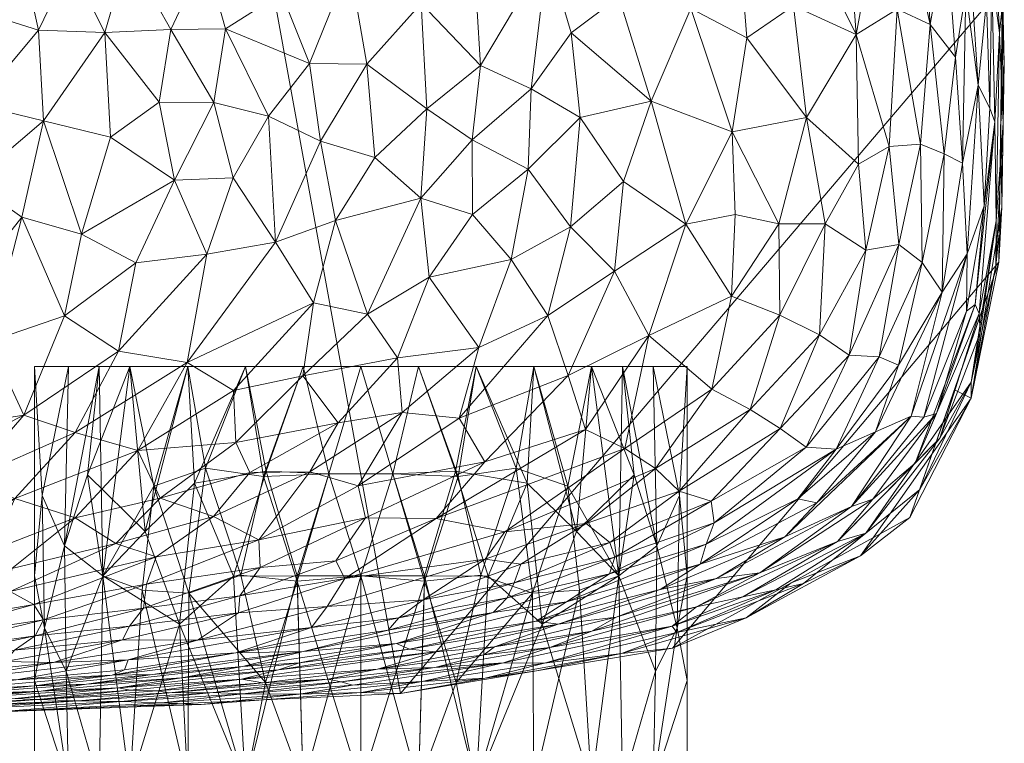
# Model space of a CAD drawing. Header units: millimetres. Extents: x -110 to 110, y 0 to 199.
# Tile 197 of 199: x 59 to 105, y 45 to 79. Entities that reach past the tile are written whole.
import ezdxf

# ---------------------------------------------------------------- set-up
doc = ezdxf.new("R2010")
doc.units = ezdxf.units.MM
doc.layers.add('A-GENM', color=13, linetype='Continuous')

# ---------------------------------------------------------------- blocks, each defined once
blk = doc.blocks.new('Model_FFAS1711-609DA0BF0 - Model_FFAS1711-609GL0BF0-366595-Preview')
at = {"layer": 'A-GENM', "lineweight": 9}
mesh = blk.add_polyface(dxfattribs=at)
corners = [(-22.108, 162.731, 17.788), (-22.68, 152.953, 17.788), (-23.252, 143.175, 17.788), (-23.824, 133.397, 17.788), (-24.395, 123.62, 17.788), (-25.773, 113.943, 17.788), (-31.529, 106.254, 17.788), (-40.993, 103.994, 17.788), (-64.512, 103.564, 17.788), (-88.87, 100.792, 17.788), (-96.65, 97.759, 17.788), (-100.509, 94.568, 17.788), (-104.257, 85.776, 17.788), (-104.927, 73.716, 17.788), (-103.782, 62, 17.788), (-97.39, 52.706, 17.788), (-86.681, 48.7, 17.788), (-73.634, 46.971, 17.788), (-48.017, 46.049, 17.788), (0, 46, 17.788), (51.305, 46.089, 17.788), (76.846, 47.257, 17.788), (89.483, 49.368, 17.788), (100.519, 55.445, 17.788), (104.654, 67.32, 17.788), (104.826, 80.147, 17.788), (101.994, 92.48, 17.788), (97.661, 97.111, 17.788), (91.903, 99.898, 17.788), (66.65, 103.468, 17.788), (40.993, 103.994, 17.788), (23.97, 130.91, 17.788), (22.108, 162.731, 17.788), (11.054, 162.731, 17.788), (0, 162.731, 17.788), (-11.054, 162.731, 17.788)]
mesh.append_faces([[corners[k] for k in face] for face in [(24, 22, 23)]], dxfattribs={"vtx0": -1})
mesh.append_faces([[corners[k] for k in face] for face in [(31, 4, 5, 30)]], dxfattribs={"vtx0": -1, "vtx2": -1})
mesh.append_faces([[corners[k] for k in face] for face in [(9, 12, 13, 16)]], dxfattribs={"vtx0": -1, "vtx2": -1, "vtx3": -1})
mesh.append_faces([[corners[k] for k in face] for face in [(31, 2, 3, 4)]], dxfattribs={"vtx0": -1, "vtx3": -1})
mesh.append_faces([[corners[k] for k in face] for face in [(1, 2, 35, 0)]], dxfattribs={"vtx1": -1})
mesh.append_faces([[corners[k] for k in face] for face in [(7, 8, 18), (16, 17, 9), (19, 20, 30)]], dxfattribs={"vtx1": -1, "vtx2": -1})
mesh.append_faces([[corners[k] for k in face] for face in [(5, 6, 19, 30), (34, 35, 2, 31), (28, 29, 21, 25)]], dxfattribs={"vtx1": -1, "vtx2": -1, "vtx3": -1})
mesh.append_faces([[corners[k] for k in face] for face in [(6, 7, 18, 19), (29, 30, 20, 21), (8, 9, 17, 18), (24, 25, 21, 22)]], dxfattribs={"vtx1": -1, "vtx3": -1})
mesh.append_faces([[corners[k] for k in face] for face in [(10, 11, 12, 9), (14, 15, 16, 13), (26, 27, 28, 25)]], dxfattribs={"vtx2": -1})
mesh.append_faces([[corners[k] for k in face] for face in [(31, 32, 33, 34)]], dxfattribs={"vtx3": -1})
mesh = blk.add_polyface(dxfattribs=at)
corners = [(57.516, 89.271, -25.468), (55.702, 92.312, -23.871), (60.745, 89.006, -25.469), (64.17, 81.674, -27.112), (60.965, 85.615, -26.553), (64.978, 85.704, -26.315), (66.176, 78.128, -27.302), (67.773, 81.532, -26.881), (60.029, 78.096, -27.704), (57.13, 74.64, -27.954), (56.124, 79.319, -27.828), (68.713, 78.164, -27.105), (60.255, 73.888, -27.767), (63.108, 77.995, -27.52), (58.898, 83.195, -27.176), (61.512, 81.182, -27.338), (56.603, 86.907, -26.375), (56.076, 84.297, -27.088), (62.164, 93.204, -23.143), (67.218, 91.403, -24.063), (65.432, 90.394, -24.663), (62.992, 89.831, -25.03), (58.694, 91.936, -24.059), (66.688, 87.356, -25.758), (69.815, 83.127, -26.495), (68.173, 74.741, -27.232), (69.994, 86.229, -25.845), (65.629, 74.748, -27.425), (63.369, 73.12, -27.551), (70.707, 74.099, -27.012)]
mesh.append_faces([[corners[k] for k in face] for face in [(0, 1, 2), (3, 4, 5), (6, 3, 7), (2, 4, 0), (8, 9, 10), (11, 6, 7), (12, 9, 8), (13, 3, 6), (8, 10, 14), (13, 15, 3), (8, 13, 12), (16, 14, 17), (4, 16, 0), (18, 19, 20), (5, 7, 3), (18, 20, 21), (2, 22, 21), (5, 2, 21), (4, 14, 16), (21, 23, 5), (5, 4, 2), (15, 4, 3), (5, 23, 24), (11, 25, 6), (19, 26, 20), (23, 20, 26), (1, 22, 2), (25, 27, 6), (8, 14, 15), (27, 13, 6), (12, 13, 28), (8, 15, 13), (4, 15, 14), (11, 29, 25), (10, 17, 14), (13, 27, 28), (20, 23, 21), (23, 26, 24), (24, 7, 5)]], dxfattribs={"vtx0": -1, "vtx1": -1, "vtx2": -1})
mesh = blk.add_polyface(dxfattribs=at)
corners = [(80.225, 82.057, -25.484), (77.812, 79.346, -26.098), (76.687, 84.05, -25.666), (88.497, 74.796, -24.175), (85.199, 74.043, -24.979), (84.785, 77.971, -25.006), (72.796, 88.708, -24.866), (69.994, 86.229, -25.845), (67.218, 91.403, -24.063), (80.895, 86.257, -24.602), (85.749, 84.86, -23.984), (83.672, 81.69, -24.928), (81.951, 89.17, -23.489), (76.675, 88.089, -24.672), (74.468, 81.176, -26.327), (73.542, 85.242, -25.771), (67.773, 81.532, -26.881), (69.815, 83.127, -26.495), (71.321, 79.829, -26.765), (86.998, 79.647, -24.402), (77.304, 90.649, -23.558), (85.547, 89.057, -22.762), (80.558, 76.456, -25.832), (82.917, 75.37, -25.44), (72.622, 76.556, -26.819), (75.284, 76.521, -26.54), (78.069, 74.45, -26.212), (73.13, 72.942, -26.754), (70.707, 74.099, -27.012), (68.713, 78.164, -27.105), (80.172, 73.003, -25.879)]
mesh.append_faces([[corners[k] for k in face] for face in [(0, 1, 2), (3, 4, 5), (6, 7, 8), (9, 10, 11), (9, 12, 10), (0, 13, 9), (2, 14, 15), (6, 13, 2), (15, 6, 2), (16, 17, 18), (1, 14, 2), (19, 11, 10), (0, 2, 13), (9, 13, 20), (12, 9, 20), (9, 11, 0), (12, 21, 10), (11, 22, 0), (1, 0, 22), (23, 5, 4), (24, 14, 25), (25, 14, 1), (14, 18, 17), (1, 22, 26), (24, 27, 28), (28, 29, 24), (14, 24, 18), (25, 27, 24), (26, 22, 30), (1, 26, 25), (17, 15, 14), (7, 6, 15), (22, 11, 23), (5, 23, 11), (11, 19, 5), (30, 22, 23), (16, 18, 29), (29, 18, 24), (17, 7, 15)]], dxfattribs={"vtx0": -1, "vtx1": -1, "vtx2": -1})
mesh = blk.add_polyface(dxfattribs=at)
corners = [(89.238, 84.577, -23.086), (90.337, 79.113, -23.461), (86.998, 79.647, -24.402), (92.241, 88.13, -20.507), (91.608, 85.959, -21.778), (89.18, 89.157, -21.543), (97.636, 90.083, -11.978), (100.104, 84.515, -12.569), (97.782, 88.252, -14.197), (95.117, 79.237, -20.98), (98.027, 77.906, -18.147), (95.721, 74.039, -20.678), (94.803, 84.395, -20.236), (93.565, 89.368, -18.628), (97.529, 84.733, -17.182), (92.94, 77.745, -22.452), (92.591, 82.264, -22.164), (92.266, 73.378, -22.817), (88.497, 74.796, -24.175), (101.011, 72.802, -12.674), (99.93, 79.079, -14.893), (101.465, 78.362, -11.314), (98.316, 90.493, -9.68), (100.597, 88.151, -7.38), (101.041, 84.86, -9.812), (85.749, 84.86, -23.984), (85.547, 89.057, -22.762), (99.559, 72.691, -15.808), (99.117, 83.849, -15.032), (102.201, 82.576, -7.448), (98.13, 71.868, -17.99), (84.785, 77.971, -25.006)]
mesh.append_faces([[corners[k] for k in face] for face in [(0, 1, 2), (3, 4, 5), (6, 7, 8), (9, 10, 11), (12, 13, 14), (15, 16, 9), (17, 18, 1), (12, 10, 9), (19, 20, 21), (22, 23, 24), (0, 25, 26), (25, 0, 2), (5, 0, 26), (16, 1, 0), (18, 2, 1), (15, 1, 16), (4, 0, 5), (9, 16, 12), (13, 12, 3), (10, 20, 27), (10, 12, 14), (15, 11, 17), (14, 8, 28), (8, 7, 28), (28, 10, 14), (21, 20, 7), (21, 7, 24), (24, 23, 29), (22, 24, 7), (20, 19, 27), (11, 10, 30), (11, 15, 9), (1, 15, 17), (7, 20, 28), (10, 28, 20), (18, 31, 2), (4, 12, 16), (12, 4, 3), (0, 4, 16)]], dxfattribs={"vtx0": -1, "vtx1": -1, "vtx2": -1})
mesh = blk.add_polyface(dxfattribs=at)
corners = [(104.908, 76.546, 15.128), (104.855, 73.775, 12.286), (104.802, 79.168, 12.832), (103.37, 88.14, 9.849), (104.459, 82.671, 10.062), (103.478, 86.855, 6.469), (102.851, 87.224, 1.823), (104.075, 79.472, 1.607), (103.17, 83.621, -1.877), (104.574, 83.194, 15.379), (103.33, 89.143, 14.744), (103.41, 86.314, 17.788), (104.677, 77.982, 8.495), (104.321, 80.62, 4.972), (104.237, 74.474, 2.117), (102.637, 76.851, -7.525), (103.117, 79.928, -4.65), (102.97, 71.913, -5.894), (102.201, 82.576, -7.448), (101.465, 78.362, -11.314), (102.219, 85.547, -4.731), (101.011, 72.802, -12.674), (102.109, 72.357, -9.402), (101.041, 84.86, -9.812), (103.698, 75.542, -2.161), (104.468, 73.839, 4.711), (103.053, 87.507, 4.177), (104.319, 84.608, 12.671), (103.016, 89.611, 12.287), (100.597, 88.151, -7.38), (100.405, 90.462, -3.104), (104.826, 80.147, 17.788), (104.74, 73.733, 17.788), (101.183, 90.169, -0.383)]
mesh.append_faces([[corners[k] for k in face] for face in [(0, 1, 2), (3, 4, 5), (6, 7, 8), (9, 10, 11), (2, 12, 4), (7, 13, 14), (15, 16, 17), (18, 15, 19), (8, 16, 20), (21, 19, 22), (19, 23, 18), (18, 16, 15), (7, 24, 8), (7, 14, 24), (25, 14, 13), (26, 13, 7), (13, 12, 25), (9, 0, 2), (10, 27, 28), (4, 3, 27), (19, 15, 22), (20, 16, 18), (8, 24, 16), (17, 16, 24), (29, 20, 18), (8, 20, 30), (9, 31, 0), (10, 9, 27), (27, 3, 28), (12, 2, 1), (9, 2, 27), (26, 7, 6), (12, 13, 5), (8, 33, 6), (13, 26, 5), (2, 4, 27), (5, 4, 12)]], dxfattribs={"vtx0": -1, "vtx1": -1, "vtx2": -1})
mesh.append_faces([[corners[k] for k in face] for face in [(9, 11, 31), (0, 31, 32)]], dxfattribs={"vtx0": -1, "vtx2": -1})
mesh = blk.add_polyface(dxfattribs=at)
corners = [(100.009, 68.13, -14.047), (99.559, 72.691, -15.808), (101.011, 72.802, -12.674), (94.435, 69.094, -21.278), (96.587, 69.098, -19.443), (94.476, 64.846, -20.241), (98.465, 67.867, -16.79), (97.704, 62.997, -15.507), (96.311, 63.936, -18.061), (94.494, 59.58, -16.558), (91.309, 61.406, -20.815), (93.097, 60.467, -18.905), (98.13, 71.868, -17.99), (101.084, 67.301, -11.063), (99.089, 62.919, -12.803), (87.268, 58.653, -20.945), (88.393, 63.905, -22.984), (88.497, 74.796, -24.175), (92.266, 73.378, -22.817), (90.1, 69.079, -23.38), (95.721, 74.039, -20.678), (92.228, 65.741, -21.945), (99.989, 62.529, -10.178), (102.014, 65.915, -7.099), (98.924, 59.422, -7.885), (100.577, 60.158, -4.036), (95.7, 58.715, -13.509), (85.451, 59.533, -22.105), (92.393, 69.529, -22.506), (86.792, 66.901, -24.055), (87.205, 71.06, -24.399), (85.199, 74.043, -24.979), (97.093, 58.62, -10.651), (98.027, 77.906, -18.147)]
mesh.append_faces([[corners[k] for k in face] for face in [(0, 1, 2), (3, 4, 5), (6, 1, 0), (6, 7, 8), (7, 9, 8), (10, 5, 11), (12, 6, 4), (13, 14, 0), (15, 16, 10), (17, 18, 19), (3, 18, 20), (21, 16, 19), (12, 1, 6), (22, 23, 24), (25, 24, 23), (7, 6, 0), (7, 0, 14), (4, 6, 8), (4, 8, 5), (26, 7, 14), (13, 22, 14), (11, 8, 9), (5, 10, 21), (5, 21, 3), (11, 5, 8), (16, 15, 27), (3, 21, 28), (20, 4, 3), (19, 16, 29), (10, 16, 21), (19, 29, 30), (28, 18, 3), (30, 31, 17), (19, 30, 17), (14, 22, 32), (21, 19, 28), (19, 18, 28), (20, 12, 4), (33, 1, 12)]], dxfattribs={"vtx0": -1, "vtx1": -1, "vtx2": -1})
mesh = blk.add_polyface(dxfattribs=at)
corners = [(104.855, 73.775, 12.286), (104.908, 76.546, 15.128), (104.8, 69.869, 14.855), (103.553, 65.352, 2.248), (101.76, 60.277, 1.449), (103.153, 65.032, -0.298), (102.97, 71.913, -5.894), (103.698, 75.542, -2.161), (103.18, 67.701, -2.995), (103.367, 61.741, 10.353), (101.91, 59.125, 6.91), (103.78, 64.023, 7.518), (104.532, 69.237, 8.236), (104.677, 77.982, 8.495), (102.014, 65.915, -7.099), (101.011, 72.802, -12.674), (102.109, 72.357, -9.402), (101.084, 67.301, -11.063), (100.577, 60.158, -4.036), (101.165, 60.11, -1.292), (103.969, 69.932, 1), (100.009, 68.13, -14.047), (102.637, 76.851, -7.525), (104.468, 73.839, 4.711), (103.742, 64.928, 4.828), (104.518, 67.143, 11.974), (99.989, 62.529, -10.178), (103.365, 60.984, 14.578), (104.654, 67.32, 17.788), (102.587, 61.382, 17.788), (100.758, 57.975, 4.214), (104.74, 73.733, 17.788), (104.237, 74.474, 2.117)]
mesh.append_faces([[corners[k] for k in face] for face in [(0, 1, 2), (3, 4, 5), (6, 7, 8), (9, 10, 11), (0, 12, 13), (14, 6, 8), (15, 16, 17), (17, 16, 14), (6, 14, 16), (14, 8, 18), (8, 5, 19), (20, 8, 7), (17, 21, 15), (16, 22, 6), (3, 23, 24), (5, 8, 20), (12, 24, 23), (13, 12, 23), (25, 12, 0), (14, 26, 17), (2, 25, 0), (10, 24, 11), (30, 4, 3), (31, 2, 1), (28, 27, 2), (25, 27, 9), (27, 25, 2), (12, 25, 9), (3, 5, 20), (8, 19, 18), (19, 5, 4), (23, 3, 20), (3, 24, 30), (23, 20, 32), (7, 32, 20), (24, 12, 11), (9, 11, 12)]], dxfattribs={"vtx0": -1, "vtx1": -1, "vtx2": -1})
mesh.append_faces([[corners[k] for k in face] for face in [(27, 28, 29), (2, 31, 28)]], dxfattribs={"vtx0": -1, "vtx2": -1})
mesh = blk.add_polyface(dxfattribs=at)
corners = [(83.698, 64.831, -24.353), (84.749, 68.956, -24.784), (86.792, 66.901, -24.055), (72.802, 65.419, -25.978), (71.043, 68.241, -26.587), (73.823, 69.259, -26.439), (82.917, 75.37, -25.44), (85.199, 74.043, -24.979), (82.78, 71.642, -25.379), (80.49, 63.352, -24.566), (81.994, 67.431, -25.123), (70.707, 74.099, -27.012), (73.13, 72.942, -26.754), (72.309, 62.034, -25.16), (75.309, 64.892, -25.619), (76.702, 62.874, -24.965), (69.061, 71.237, -27.04), (67.847, 67.679, -26.77), (78.185, 66.615, -25.588), (84.632, 62.04, -23.399), (80.192, 69.536, -25.664), (75.648, 72.175, -26.454), (77.787, 70.286, -26.073), (87.205, 71.06, -24.399), (78.069, 74.45, -26.212), (88.393, 63.905, -22.984), (68.173, 74.741, -27.232), (66.925, 62.654, -25.747), (75.284, 76.521, -26.54), (69.08, 61.352, -25.176), (80.172, 73.003, -25.879)]
mesh.append_faces([[corners[k] for k in face] for face in [(0, 1, 2), (3, 4, 5), (6, 7, 8), (9, 10, 0), (11, 12, 4), (13, 14, 15), (16, 4, 17), (15, 14, 18), (10, 8, 1), (0, 2, 19), (10, 18, 20), (5, 21, 22), (1, 23, 2), (22, 21, 24), (19, 2, 25), (1, 0, 10), (18, 9, 15), (8, 10, 20), (7, 23, 1), (11, 16, 26), (12, 5, 4), (4, 16, 11), (27, 4, 3), (21, 5, 12), (14, 5, 22), (12, 28, 21), (21, 28, 24), (27, 3, 29), (13, 29, 3), (14, 13, 3), (5, 14, 3), (18, 14, 22), (20, 18, 22), (9, 18, 10), (30, 22, 24), (6, 8, 30), (8, 20, 30), (7, 1, 8), (22, 30, 20)]], dxfattribs={"vtx0": -1, "vtx1": -1, "vtx2": -1})
mesh = blk.add_polyface(dxfattribs=at)
corners = [(63.736, 63.171, -26.083), (67.847, 67.679, -26.77), (66.925, 62.654, -25.747), (66.339, 71.13, -27.244), (69.061, 71.237, -27.04), (64.543, 67.277, -26.937), (61.235, 64.813, -26.645), (62.014, 68.615, -27.283), (64.642, 58.559, -24.163), (69.08, 61.352, -25.176), (69.186, 58.929, -24.122), (56.92, 66.455, -27.206), (59.244, 69.407, -27.536), (57.747, 63.624, -26.491), (56.916, 71.052, -27.818), (57.13, 74.64, -27.954), (60.255, 73.888, -27.767), (53.984, 71.914, -28.026), (55.66, 59.626, -24.996), (54.141, 60.698, -25.544), (56.732, 57.187, -23.517), (59.34, 60.2, -25.176), (61.729, 59.396, -24.713), (53.229, 57.1, -23.485), (58.914, 56.326, -22.859), (71.043, 68.241, -26.587), (68.173, 74.741, -27.232), (65.629, 74.748, -27.425), (63.369, 73.12, -27.551), (54.443, 63.25, -26.501), (54.465, 65.806, -27.179), (54.561, 68.836, -27.703)]
mesh.append_faces([[corners[k] for k in face] for face in [(0, 1, 2), (3, 4, 1), (5, 1, 0), (6, 7, 5), (8, 9, 10), (11, 12, 13), (14, 15, 16), (15, 14, 17), (18, 19, 13), (20, 21, 22), (12, 6, 13), (3, 1, 5), (8, 2, 9), (20, 23, 21), (8, 24, 22), (8, 22, 2), (0, 2, 22), (2, 1, 25), (13, 21, 18), (0, 21, 6), (21, 0, 22), (0, 6, 5), (7, 6, 12), (3, 26, 4), (7, 3, 5), (27, 3, 28), (16, 7, 12), (3, 7, 28), (23, 18, 21), (13, 19, 29), (13, 29, 11), (13, 6, 21), (30, 11, 29), (14, 11, 31), (3, 27, 26), (7, 16, 28), (14, 16, 12), (31, 11, 30), (11, 14, 12)]], dxfattribs={"vtx0": -1, "vtx1": -1, "vtx2": -1})
mesh = blk.add_polyface(dxfattribs=at)
corners = [(78.502, 55.389, -20.595), (87.268, 58.653, -20.945), (81.691, 54.773, -19.023), (84.632, 62.04, -23.399), (88.393, 63.905, -22.984), (85.451, 59.533, -22.105), (69.186, 58.929, -24.122), (69.08, 61.352, -25.176), (72.309, 62.034, -25.16), (80.764, 58.024, -22.28), (82.443, 53.275, -15.734), (86.571, 54.28, -15.001), (82.122, 52.401, -13.3), (85.48, 55.157, -17.763), (80.776, 53.505, -17.267), (75.213, 55.435, -21.172), (76.926, 60.318, -24.048), (76.702, 62.874, -24.965), (80.49, 63.352, -24.566), (86.799, 53.592, -12.665), (74.266, 52.612, -17.856), (73.948, 59.839, -24.175), (69.849, 57.542, -23.29), (70.264, 54.41, -20.714), (74.876, 56.915, -22.408), (88.699, 57.718, -19.394), (73.84, 53.425, -19.152), (70.317, 53.115, -19.202), (72.635, 57.57, -23.084), (79.57, 60.061, -23.564), (83.698, 64.831, -24.353), (68.161, 55.482, -21.881)]
mesh.append_faces([[corners[k] for k in face] for face in [(0, 1, 2), (3, 4, 5), (6, 7, 8), (5, 9, 3), (10, 11, 12), (2, 13, 14), (15, 9, 0), (1, 0, 5), (16, 17, 18), (11, 19, 12), (14, 20, 2), (6, 21, 22), (23, 24, 15), (17, 16, 21), (2, 1, 25), (2, 20, 0), (26, 15, 0), (11, 10, 13), (15, 27, 23), (20, 26, 0), (24, 23, 28), (0, 9, 5), (24, 9, 15), (9, 29, 3), (29, 18, 30), (16, 24, 28), (9, 24, 29), (15, 26, 27), (29, 30, 3), (16, 18, 29), (24, 16, 29), (21, 16, 28), (22, 21, 28), (8, 21, 6), (31, 22, 28), (23, 31, 28), (14, 13, 10), (2, 25, 13), (21, 8, 17)]], dxfattribs={"vtx0": -1, "vtx1": -1, "vtx2": -1})
mesh = blk.add_polyface(dxfattribs=at)
corners = [(100.979, 56.743, 12.449), (98.227, 53.659, 15.158), (95.578, 52.379, 12.601), (103.365, 60.984, 14.578), (100.519, 55.445, 17.788), (100.758, 57.975, 4.214), (103.742, 64.928, 4.828), (101.91, 59.125, 6.91), (92.909, 50.785, 15.479), (98.475, 54.711, 9.401), (103.367, 61.741, 10.353), (101.76, 60.277, 1.449), (97.8, 55.957, -0.079), (101.165, 60.11, -1.292), (97.093, 58.62, -10.651), (95.7, 58.715, -13.509), (99.089, 62.919, -12.803), (91.29, 56.196, -14.664), (94.494, 59.58, -16.558), (98.924, 59.422, -7.885), (99.989, 62.529, -10.178), (96.19, 56.122, -5.625), (90.765, 53.279, -5.332), (95.31, 56.314, -8.363), (100.577, 60.158, -4.036), (94.707, 54.544, -2.795), (97.704, 62.997, -15.507), (91.421, 55.202, -11.824), (91.058, 54.196, -8.872), (91.528, 52.607, -0.1), (98.805, 56.294, 2.245), (93.548, 52.877, 3.174), (94.297, 52.084, 10.401), (92.756, 51.761, 8.244), (95.001, 52.406, 17.788), (97.163, 54.322, 6.059), (102.587, 61.382, 17.788)]
mesh.append_faces([[corners[k] for k in face] for face in [(0, 1, 2), (3, 4, 1), (5, 6, 7), (1, 8, 2), (9, 10, 0), (11, 12, 13), (14, 15, 16), (17, 18, 15), (19, 14, 20), (21, 22, 23), (24, 25, 21), (26, 15, 18), (23, 14, 19), (14, 27, 15), (23, 28, 14), (10, 9, 7), (25, 12, 29), (30, 12, 11), (31, 29, 12), (24, 12, 25), (11, 5, 30), (32, 33, 9), (8, 1, 34), (1, 0, 3), (9, 0, 2), (10, 3, 0), (32, 9, 2), (9, 35, 7), (5, 7, 35), (30, 35, 31), (35, 30, 5), (31, 12, 30), (21, 23, 19), (24, 21, 19), (22, 21, 25), (12, 24, 13), (9, 33, 35)]], dxfattribs={"vtx0": -1, "vtx1": -1, "vtx2": -1})
mesh.append_faces([[corners[k] for k in face] for face in [(1, 4, 34)]], dxfattribs={"vtx0": -1, "vtx2": -1})
mesh.append_faces([[corners[k] for k in face] for face in [(36, 4, 3)]], dxfattribs={"vtx1": -1, "vtx2": -1})
mesh = blk.add_polyface(dxfattribs=at)
corners = [(90.171, 43), (90.171, 47.866), (90.171, 52.733), (90.171, 57.599), (90.171, 62.465), (85.727, 62.465, 10.727), (75, 62.465, 15.171), (64.273, 62.465, 10.727), (59.829, 62.465), (59.829, 57.599), (59.829, 52.733), (59.829, 47.866), (59.829, 43), (64.273, 43, 10.727), (75, 43, 15.171), (85.727, 43, 10.727), (61.41, 43, 3.816), (88.59, 43, 3.816), (61.41, 62.465, 3.816), (88.59, 62.465, 3.816), (60.296, 50.299, 3.735), (89.704, 50.299, 3.735), (62.841, 43, 7.272), (63.005, 52.733, 9.288), (69.636, 43, 12.949), (69.636, 62.465, 12.949), (87.159, 43, 7.272), (86.995, 52.733, 9.288), (80.364, 43, 12.949), (80.364, 62.465, 12.949), (72.04, 52.733, 14.879), (77.96, 52.485, 14.879), (82.987, 51.925, 12.898), (66.572, 50.489, 12.614), (60.193, 56.47, 3.303), (62.841, 62.465, 7.272), (61.235, 54.12, 6.379), (61.307, 48.298, 6.532), (62.295, 57.422, 8.29), (89.807, 56.47, 3.303), (87.159, 62.465, 7.272), (88.765, 54.12, 6.379), (88.693, 48.298, 6.532), (72.318, 43, 14.06), (72.318, 62.465, 14.06), (70.596, 57.599, 14.518), (67.27, 57.035, 13.054), (69.08, 52.723, 13.968), (64.974, 54.797, 11.385), (66.954, 62.465, 11.838), (77.682, 43, 14.06), (77.682, 62.465, 14.06), (76.487, 57.475, 15.098), (79.519, 57.354, 14.482), (83.046, 62.465, 11.838), (84.624, 56.9, 11.727), (73.513, 57.475, 15.098), (75.001, 52.729, 15.171), (80.578, 52.766, 14.108), (79.428, 47.769, 14.51), (82.217, 57.73, 13.344), (85.161, 52.066, 11.265), (83.046, 43, 11.838), (66.954, 43, 11.838)]
mesh.append_faces([[corners[k] for k in face] for face in [(1, 17, 0)]], dxfattribs={"vtx0": -1})
mesh.append_faces([[corners[k] for k in face] for face in [(26, 27, 15), (51, 53, 29), (5, 27, 40), (17, 42, 26), (54, 55, 5), (29, 60, 54), (24, 33, 63)]], dxfattribs={"vtx0": -1, "vtx1": -1})
mesh.append_faces([[corners[k] for k in face] for face in [(34, 10, 20), (36, 37, 23), (48, 33, 46), (21, 42, 17), (34, 20, 36), (23, 13, 33), (55, 61, 27), (21, 41, 42), (20, 11, 16), (21, 17, 1), (41, 21, 39), (51, 52, 53), (46, 33, 47), (60, 32, 55), (31, 53, 52), (59, 28, 32), (61, 55, 32), (47, 24, 30), (56, 45, 30), (37, 36, 20), (34, 36, 18), (38, 36, 23), (16, 37, 20), (23, 37, 22), (38, 23, 48), (35, 36, 38), (40, 27, 41), (2, 39, 21), (41, 39, 19), (42, 27, 26), (27, 42, 41), (14, 31, 57), (44, 45, 56), (46, 45, 25), (45, 46, 47), (7, 38, 48), (24, 47, 33), (45, 47, 30), (46, 49, 48), (23, 33, 48), (32, 58, 59), (57, 31, 52), (31, 58, 53), (54, 60, 55), (53, 60, 29), (27, 5, 55), (57, 56, 30), (6, 56, 52), (56, 57, 52), (57, 30, 43), (59, 58, 31), (60, 58, 32), (50, 59, 31), (60, 53, 58), (61, 32, 62), (15, 27, 61)]], dxfattribs={"vtx0": -1, "vtx1": -1, "vtx2": -1})
mesh.append_faces([[corners[k] for k in face] for face in [(33, 13, 63), (34, 18, 8), (57, 43, 14), (30, 24, 43), (41, 19, 40), (31, 14, 50), (48, 49, 7), (46, 25, 49), (61, 62, 15), (32, 28, 62)]], dxfattribs={"vtx0": -1, "vtx2": -1})
mesh.append_faces([[corners[k] for k in face] for face in [(34, 8, 9, 10), (39, 2, 3, 4)]], dxfattribs={"vtx0": -1, "vtx3": -1})
mesh.append_faces([[corners[k] for k in face] for face in [(16, 22, 37), (22, 13, 23), (35, 18, 36), (1, 2, 21), (4, 19, 39), (10, 11, 20), (44, 25, 45), (51, 6, 52), (7, 35, 38), (50, 28, 59), (6, 44, 56)]], dxfattribs={"vtx1": -1, "vtx2": -1})
mesh.append_faces([[corners[k] for k in face] for face in [(11, 12, 16)]], dxfattribs={"vtx2": -1})
mesh = blk.add_polyface(dxfattribs=at)
corners = [(59.829, 62.465), (64.273, 62.465, 10.727), (75, 62.465, 15.171), (85.727, 62.465, 10.727), (90.171, 62.465), (85.727, 62.465, -10.727), (75, 62.465, -15.171), (64.273, 62.465, -10.727)]
mesh.append_faces([[corners[k] for k in face] for face in [(1, 6, 7, 0)]], dxfattribs={"vtx0": -1})
mesh.append_faces([[corners[k] for k in face] for face in [(2, 5, 6, 1)]], dxfattribs={"vtx0": -1, "vtx2": -1})
mesh.append_faces([[corners[k] for k in face] for face in [(4, 5, 2, 3)]], dxfattribs={"vtx1": -1})
mesh = blk.add_polyface(dxfattribs=at)
corners = [(90.171, 43), (85.727, 43, -10.727), (75, 43, -15.171), (64.273, 43, -10.727), (59.829, 43), (59.829, 47.866), (59.829, 52.733), (59.829, 57.599), (59.829, 62.465), (64.273, 62.465, -10.727), (75, 62.465, -15.171), (85.727, 62.465, -10.727), (90.171, 62.465), (90.171, 57.599), (90.171, 52.733), (90.171, 47.866), (88.59, 43, -3.816), (61.41, 43, -3.816), (88.59, 62.465, -3.816), (61.41, 62.465, -3.816), (89.704, 50.299, -3.735), (60.296, 50.299, -3.735), (87.159, 43, -7.272), (86.995, 52.733, -9.288), (80.364, 43, -12.949), (80.364, 62.465, -12.949), (62.841, 43, -7.272), (63.005, 52.733, -9.288), (69.636, 43, -12.949), (69.636, 62.465, -12.949), (77.96, 52.733, -14.879), (72.04, 52.485, -14.879), (67.013, 51.925, -12.898), (83.428, 50.489, -12.614), (89.807, 56.47, -3.303), (87.159, 62.465, -7.272), (88.765, 54.12, -6.379), (88.693, 48.298, -6.532), (87.705, 57.422, -8.29), (60.193, 56.47, -3.303), (62.841, 62.465, -7.272), (61.235, 54.12, -6.379), (61.307, 48.298, -6.532), (77.682, 43, -14.06), (77.682, 62.465, -14.06), (79.404, 57.599, -14.518), (82.73, 57.035, -13.054), (80.92, 52.723, -13.968), (85.026, 54.797, -11.385), (83.046, 62.465, -11.838), (72.318, 43, -14.06), (72.318, 62.465, -14.06), (73.513, 57.475, -15.098), (70.481, 57.354, -14.482), (66.954, 62.465, -11.838), (65.376, 56.9, -11.727), (76.487, 57.475, -15.098), (74.999, 52.729, -15.171), (69.422, 52.766, -14.108), (70.572, 47.769, -14.51), (67.783, 57.73, -13.344), (64.839, 52.066, -11.265), (66.954, 43, -11.838), (83.046, 43, -11.838)]
mesh.append_faces([[corners[k] for k in face] for face in [(5, 17, 4)]], dxfattribs={"vtx0": -1})
mesh.append_faces([[corners[k] for k in face] for face in [(26, 27, 3), (51, 53, 29), (9, 27, 40), (17, 42, 26), (54, 55, 9), (29, 60, 54)]], dxfattribs={"vtx0": -1, "vtx1": -1})
mesh.append_faces([[corners[k] for k in face] for face in [(34, 14, 20), (36, 37, 23), (48, 33, 46), (21, 42, 17), (34, 20, 36), (23, 1, 33), (55, 61, 27), (21, 41, 42), (20, 15, 16), (21, 17, 5), (41, 21, 39), (51, 52, 53), (46, 33, 47), (60, 32, 55), (31, 53, 52), (59, 28, 32), (61, 55, 32), (47, 24, 30), (56, 45, 30), (37, 36, 20), (34, 36, 18), (38, 36, 23), (16, 37, 20), (23, 37, 22), (38, 23, 48), (35, 36, 38), (40, 27, 41), (6, 39, 21), (41, 39, 19), (42, 27, 26), (27, 42, 41), (2, 31, 57), (44, 45, 56), (46, 45, 25), (45, 46, 47), (11, 38, 48), (24, 47, 33), (45, 47, 30), (46, 49, 48), (23, 33, 48), (32, 58, 59), (57, 31, 52), (31, 58, 53), (54, 60, 55), (53, 60, 29), (27, 9, 55), (57, 56, 30), (10, 56, 52), (56, 57, 52), (57, 30, 43), (59, 58, 31), (60, 58, 32), (50, 59, 31), (60, 53, 58), (61, 32, 62), (3, 27, 61)]], dxfattribs={"vtx0": -1, "vtx1": -1, "vtx2": -1})
mesh.append_faces([[corners[k] for k in face] for face in [(34, 18, 12), (57, 43, 2), (30, 24, 43), (41, 19, 40), (31, 2, 50), (48, 49, 11), (46, 25, 49), (61, 62, 3), (32, 28, 62)]], dxfattribs={"vtx0": -1, "vtx2": -1})
mesh.append_faces([[corners[k] for k in face] for face in [(34, 12, 13, 14), (33, 1, 63, 24), (39, 6, 7, 8)]], dxfattribs={"vtx0": -1, "vtx3": -1})
mesh.append_faces([[corners[k] for k in face] for face in [(16, 22, 37), (22, 1, 23), (35, 18, 36), (5, 6, 21), (8, 19, 39), (14, 15, 20), (44, 25, 45), (51, 10, 52), (11, 35, 38), (50, 28, 59), (10, 44, 56)]], dxfattribs={"vtx1": -1, "vtx2": -1})
mesh.append_faces([[corners[k] for k in face] for face in [(15, 0, 16)]], dxfattribs={"vtx2": -1})
mesh = blk.add_polyface(dxfattribs=at)
corners = [(88.915, 52.092, -2.382), (83.157, 50.619, -2.566), (90.765, 53.279, -5.332), (94.297, 52.084, 10.401), (89.475, 50.398, 10.185), (92.756, 51.761, 8.244), (85.735, 50.158, 4.997), (93.548, 52.877, 3.174), (90.597, 51.285, 6.296), (88.699, 57.718, -19.394), (93.097, 60.467, -18.905), (89.798, 56.672, -17.151), (83.792, 49.405, 7.744), (91.528, 52.607, -0.1), (86.876, 50.815, 2.187), (84.173, 50.485, -0.027), (86.799, 53.592, -12.665), (91.421, 55.202, -11.824), (86.56, 52.824, -9.975), (91.058, 54.196, -8.872), (84.562, 51.523, -6.243), (91.29, 56.196, -14.664), (95.7, 58.715, -13.509), (97.093, 58.62, -10.651), (94.494, 59.58, -16.558), (86.571, 54.28, -15.001), (85.48, 55.157, -17.763), (91.309, 61.406, -20.815), (87.268, 58.653, -20.945), (94.707, 54.544, -2.795), (89.694, 50.096, 12.855), (95.578, 52.379, 12.601), (97.163, 54.322, 6.059), (83.545, 48.672, 13.336), (87.122, 49.115, 15.357), (92.909, 50.785, 15.479), (89.483, 49.368, 17.788), (95.001, 52.406, 17.788), (95.31, 56.314, -8.363)]
mesh.append_faces([[corners[k] for k in face] for face in [(36, 35, 37)]], dxfattribs={"vtx0": -1, "vtx1": -1})
mesh.append_faces([[corners[k] for k in face] for face in [(0, 1, 2), (3, 4, 5), (6, 7, 8), (9, 10, 11), (8, 4, 12), (13, 14, 15), (16, 17, 18), (19, 20, 18), (7, 14, 13), (17, 21, 22), (17, 23, 19), (11, 24, 21), (25, 11, 21), (11, 25, 26), (18, 17, 19), (11, 10, 24), (27, 10, 9), (28, 27, 9), (19, 2, 20), (21, 17, 16), (26, 9, 11), (2, 29, 0), (21, 16, 25), (30, 3, 31), (13, 0, 29), (8, 7, 32), (13, 15, 0), (6, 8, 12), (33, 30, 34), (7, 6, 14), (30, 33, 4), (34, 35, 36), (3, 30, 4), (35, 30, 31), (35, 34, 30), (2, 19, 38), (4, 8, 5), (8, 32, 5)]], dxfattribs={"vtx0": -1, "vtx1": -1, "vtx2": -1})
mesh = blk.add_polyface(dxfattribs=at)
corners = [(55.322, 53.802, -20.524), (53.772, 54.553, -21.305), (58.914, 56.326, -22.859), (70.264, 54.41, -20.714), (65.035, 52.337, -18.553), (65.495, 53.609, -20.166), (55.014, 50.572, -15.813), (54.283, 51.363, -17.209), (58.702, 52.002, -18.249), (60.251, 50.692, -16.001), (64.896, 51.22, -16.754), (61.725, 55.428, -22.081), (57.851, 53.922, -20.667), (56.732, 57.187, -23.517), (61.729, 59.396, -24.713), (58.775, 53.075, -19.691), (69.376, 51.799, -17.323), (70.317, 53.115, -19.202), (59.802, 51.393, -17.281), (53.638, 49.687, -13.894), (69.316, 51.004, -15.746), (64.246, 50.391, -15.116), (59.873, 49.939, -14.394), (63.62, 54.233, -20.914), (64.642, 58.559, -24.163), (54.601, 52.409, -18.789), (65.677, 56.337, -22.689), (69.186, 58.929, -24.122), (69.849, 57.542, -23.29), (68.161, 55.482, -21.881), (63.927, 49.752, -13.493)]
mesh.append_faces([[corners[k] for k in face] for face in [(0, 1, 2), (3, 4, 5), (6, 7, 8), (9, 4, 10), (11, 12, 2), (2, 13, 14), (15, 8, 7), (16, 10, 17), (18, 9, 19), (20, 21, 16), (9, 10, 22), (11, 23, 15), (1, 13, 2), (11, 2, 24), (15, 7, 25), (26, 27, 28), (26, 24, 27), (3, 5, 29), (20, 30, 21), (21, 22, 10), (16, 21, 10), (4, 9, 18), (18, 8, 5), (4, 3, 17), (18, 5, 4), (26, 29, 23), (4, 17, 10), (26, 11, 24), (29, 26, 28), (23, 11, 26), (23, 29, 5), (12, 25, 0), (15, 25, 12), (23, 5, 8), (23, 8, 15), (6, 8, 18), (19, 6, 18), (2, 12, 0), (15, 12, 11)]], dxfattribs={"vtx0": -1, "vtx1": -1, "vtx2": -1})
mesh = blk.add_polyface(dxfattribs=at)
corners = [(83.164, 48.313, 17.788), (87.122, 49.115, 15.357), (89.483, 49.368, 17.788), (84.173, 50.485, -0.027), (81.215, 49.424, 3.766), (78.478, 49.198, 1.909), (80.783, 47.971, 15.611), (77.857, 47.825, 13.663), (83.545, 48.672, 13.336), (75.014, 47.303, 15.763), (83.157, 50.619, -2.566), (84.562, 51.523, -6.243), (90.765, 53.279, -5.332), (78.445, 48.471, 8.423), (75.78, 48.39, 6.009), (80.717, 49.05, 6.241), (81.637, 48.68, 10.662), (74.092, 47.795, 10.085), (88.915, 52.092, -2.382), (81.151, 51.024, -7.935), (86.56, 52.824, -9.975), (81.807, 51.707, -10.738), (76.272, 50.198, -8.549), (76.761, 50.78, -11.294), (86.799, 53.592, -12.665), (76.663, 49.58, -3.7), (82.122, 52.401, -13.3), (77.899, 51.619, -13.882), (82.443, 53.275, -15.734), (80.776, 53.505, -17.267), (86.876, 50.815, 2.187), (85.735, 50.158, 4.997), (77.271, 49.32, -0.756), (89.475, 50.398, 10.185), (83.792, 49.405, 7.744), (74.611, 47.646, 12.079), (76.846, 47.257, 17.788)]
mesh.append_faces([[corners[k] for k in face] for face in [(0, 1, 2), (36, 6, 0)]], dxfattribs={"vtx0": -1, "vtx1": -1})
mesh.append_faces([[corners[k] for k in face] for face in [(3, 4, 5), (6, 7, 8), (6, 9, 7), (10, 11, 12), (13, 14, 15), (13, 16, 17), (3, 10, 18), (11, 19, 20), (21, 19, 22), (22, 23, 21), (24, 20, 21), (25, 11, 10), (20, 19, 21), (25, 19, 11), (26, 27, 28), (24, 21, 26), (21, 23, 26), (23, 27, 26), (27, 29, 28), (30, 31, 4), (32, 25, 10), (3, 32, 10), (3, 5, 32), (4, 3, 30), (16, 33, 8), (15, 31, 34), (15, 4, 31), (14, 5, 4), (13, 15, 34), (4, 15, 14), (16, 13, 34), (33, 16, 34), (7, 16, 8), (16, 7, 35), (0, 6, 1), (6, 8, 1), (6, 36, 9)]], dxfattribs={"vtx0": -1, "vtx1": -1, "vtx2": -1})
mesh = blk.add_polyface(dxfattribs=at)
corners = [(75.78, 48.39, 6.009), (78.445, 48.471, 8.423), (73.471, 47.923, 8.134), (74.611, 47.646, 12.079), (72.137, 47.231, 14.052), (69.518, 47.249, 11.734), (75.014, 47.303, 15.763), (67.574, 46.754, 15.865), (70.46, 46.965, 17.788), (68.136, 47.308, 9.928), (74.092, 47.795, 10.085), (72.317, 49.208, -5.68), (76.663, 49.58, -3.7), (69.509, 48.521, -2.47), (69.451, 47.923, 3.977), (78.478, 49.198, 1.909), (81.151, 51.024, -7.935), (73.444, 51.301, -15.293), (72.716, 50.334, -12.273), (67.41, 49.747, -12.525), (80.776, 53.505, -17.267), (77.899, 51.619, -13.882), (77.271, 49.32, -0.756), (72.148, 48.688, -1.218), (66.663, 47.995, 0.277), (76.272, 50.198, -8.549), (69.195, 49.152, -8.209), (76.761, 50.78, -11.294), (74.266, 52.612, -17.856), (69.376, 51.799, -17.323), (73.84, 53.425, -19.152), (69.316, 51.004, -15.746), (70.317, 53.115, -19.202), (71.18, 48.358, 1.041), (70.445, 47.755, 6.885), (77.857, 47.825, 13.663), (66.088, 47.286, 8.502), (81.637, 48.68, 10.662), (76.846, 47.257, 17.788)]
mesh.append_faces([[corners[k] for k in face] for face in [(0, 1, 2), (3, 4, 5), (4, 6, 7), (6, 8, 7), (9, 2, 10), (11, 12, 13), (0, 14, 15), (12, 11, 16), (17, 18, 19), (17, 20, 21), (12, 22, 23), (24, 13, 23), (25, 16, 11), (11, 26, 25), (27, 26, 18), (26, 27, 25), (21, 27, 18), (28, 29, 30), (21, 18, 17), (29, 28, 31), (28, 17, 31), (19, 31, 17), (29, 32, 30), (28, 20, 17), (24, 23, 33), (13, 12, 23), (15, 14, 33), (34, 14, 0), (22, 33, 23), (15, 33, 22), (1, 10, 2), (35, 4, 3), (10, 5, 9), (34, 0, 2), (36, 34, 2), (3, 5, 10), (10, 37, 3), (35, 6, 4)]], dxfattribs={"vtx0": -1, "vtx1": -1, "vtx2": -1})
mesh.append_faces([[corners[k] for k in face] for face in [(6, 38, 8)]], dxfattribs={"vtx0": -1, "vtx2": -1})
mesh = blk.add_polyface(dxfattribs=at)
corners = [(64.246, 50.391, -15.116), (63.927, 49.752, -13.493), (58.912, 49.275, -12.689), (72.317, 49.208, -5.68), (63.448, 48.105, -4.032), (69.195, 49.152, -8.209), (69.518, 47.249, 11.734), (63.841, 46.884, 11.932), (68.136, 47.308, 9.928), (69.451, 47.923, 3.977), (65.531, 47.382, 6.816), (64.287, 47.415, 5.288), (69.509, 48.521, -2.47), (66.663, 47.995, 0.277), (62.256, 47.698, -0.326), (64.186, 48.819, -9.413), (72.716, 50.334, -12.273), (64.014, 48.368, -6.131), (65.327, 48.144, -2.734), (60.723, 48.695, -10.197), (67.41, 49.747, -12.525), (69.316, 51.004, -15.746), (59.837, 47.621, -1.47), (63.739, 47.521, 3.388), (71.18, 48.358, 1.041), (60.15, 47.374, 2.228), (70.445, 47.755, 6.885), (66.088, 47.286, 8.502), (65.745, 46.83, 13.839), (61.872, 46.917, 10.171), (59.979, 46.985, 7.879), (73.471, 47.923, 8.134), (72.137, 47.231, 14.052), (67.574, 46.754, 15.865), (70.46, 46.965, 17.788), (64.075, 46.673, 17.788), (58.19, 46.414, 15.186), (58.98, 47.902, -5.376), (58.935, 47.033, 6.377)]
mesh.append_faces([[corners[k] for k in face] for face in [(0, 1, 2), (3, 4, 5), (6, 7, 8), (9, 10, 11), (12, 13, 14), (5, 15, 16), (15, 5, 17), (3, 12, 18), (19, 1, 20), (20, 16, 15), (19, 20, 15), (21, 20, 1), (14, 22, 18), (23, 13, 24), (25, 14, 13), (9, 23, 24), (9, 11, 23), (23, 25, 13), (10, 26, 27), (18, 22, 4), (3, 18, 4), (14, 18, 12), (7, 6, 28), (29, 8, 7), (30, 27, 29), (27, 31, 8), (9, 26, 10), (8, 29, 27), (28, 32, 33), (28, 36, 7), (32, 28, 6), (36, 28, 33), (15, 17, 37), (5, 4, 17), (27, 30, 10), (30, 11, 10), (23, 11, 38), (35, 36, 33)]], dxfattribs={"vtx0": -1, "vtx1": -1, "vtx2": -1})
mesh.append_faces([[corners[k] for k in face] for face in [(34, 35, 33)]], dxfattribs={"vtx1": -1, "vtx2": -1})
mesh = blk.add_polyface(dxfattribs=at)
corners = [(63.739, 47.521, 3.388), (55.787, 46.986, 4.767), (60.15, 47.374, 2.228), (53.732, 46.689, 8.557), (50.919, 46.654, 7.533), (58.935, 47.033, 6.377), (62.256, 47.698, -0.326), (55.75, 47.213, 1.001), (59.837, 47.621, -1.47), (52.548, 46.922, 3.505), (60.723, 48.695, -10.197), (58.465, 48.749, -10.947), (63.927, 49.752, -13.493), (58.912, 49.275, -12.689), (56.097, 47.888, -6.817), (54.11, 48.011, -8.242), (54.192, 47.286, -1.3), (58.98, 47.902, -5.376), (63.448, 48.105, -4.032), (64.014, 48.368, -6.131), (64.186, 48.819, -9.413), (50.867, 47.879, -7.966), (52.839, 48.341, -9.879), (53.395, 49.009, -12.102), (59.873, 49.939, -14.394), (55.898, 49.093, -12.309), (64.246, 50.391, -15.116), (53.638, 49.687, -13.894), (60.251, 50.692, -16.001), (64.287, 47.415, 5.288), (59.979, 46.985, 7.879), (52.951, 46.314, 14.635), (55.772, 46.508, 12.689), (58.19, 46.414, 15.186), (64.075, 46.673, 17.788), (57.69, 46.381, 17.788), (61.872, 46.917, 10.171), (54.819, 46.562, 11.334), (63.841, 46.884, 11.932), (56.605, 46.722, 9.716), (53.963, 47.465, -3.815), (51.305, 46.089, 17.788)]
mesh.append_faces([[corners[k] for k in face] for face in [(0, 1, 2), (3, 4, 5), (5, 1, 0), (6, 7, 8), (2, 9, 7), (7, 6, 2), (10, 11, 12), (11, 13, 12), (14, 15, 10), (16, 17, 18), (17, 19, 18), (14, 20, 17), (14, 10, 20), (10, 15, 11), (21, 11, 15), (13, 11, 22), (23, 24, 25), (24, 26, 13), (25, 24, 13), (23, 27, 28), (23, 28, 24), (9, 2, 1), (1, 5, 4), (5, 29, 30), (31, 32, 33), (30, 3, 5), (8, 16, 18), (16, 8, 7), (36, 32, 37), (33, 32, 38), (32, 36, 38), (30, 36, 39), (13, 22, 25), (40, 14, 17), (16, 40, 17), (30, 39, 3), (36, 37, 39)]], dxfattribs={"vtx0": -1, "vtx1": -1, "vtx2": -1})
mesh.append_faces([[corners[k] for k in face] for face in [(33, 34, 35)]], dxfattribs={"vtx0": -1, "vtx2": -1})
mesh.append_faces([[corners[k] for k in face] for face in [(35, 41, 33)]], dxfattribs={"vtx1": -1, "vtx2": -1})

msp = doc.modelspace()

# ---------------------------------------------------------------- block references
at = {"layer": 'A-GENM', "lineweight": 9}
msp.add_blockref('Model_FFAS1711-609DA0BF0 - Model_FFAS1711-609GL0BF0-366595-Preview', (0, 0), dxfattribs=at)

doc.saveas('drawing.dxf')
